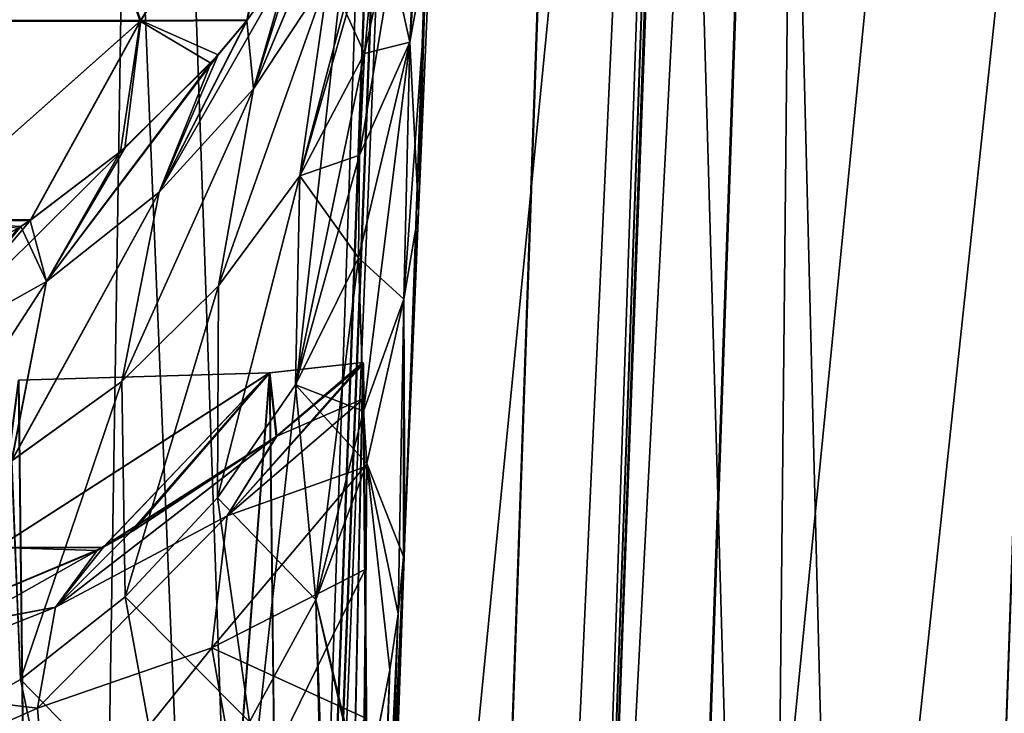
# Model space of a CAD drawing. Header units: millimetres. Extents: x -294 to 294, y -16 to 444.
# Tile 91 of 256: x 51.15 to 57.46, y 30.94 to 35.38. Entities that reach past the tile are written whole.
import ezdxf

# ---------------------------------------------------------------- set-up
doc = ezdxf.new("R2010")
doc.units = ezdxf.units.MM
doc.header["$LTSCALE"] = 65.185185
for name, color, linetype in [('1013', 7, 'CONTINUOUS'), ('1026', 7, 'CONTINUOUS'), ('1719', 7, 'CONTINUOUS'), ('1726', 7, 'CONTINUOUS'), ('1727', 7, 'CONTINUOUS'), ('559', 7, 'CONTINUOUS'), ('563', 7, 'CONTINUOUS'), ('648', 7, 'CONTINUOUS'), ('668', 7, 'CONTINUOUS'), ('676', 7, 'CONTINUOUS'), ('677', 7, 'CONTINUOUS'), ('679', 7, 'CONTINUOUS'), ('680', 7, 'CONTINUOUS'), ('681', 7, 'CONTINUOUS'), ('689', 7, 'CONTINUOUS'), ('690', 7, 'CONTINUOUS'), ('691', 7, 'CONTINUOUS'), ('692', 7, 'CONTINUOUS'), ('713', 7, 'CONTINUOUS'), ('716', 7, 'CONTINUOUS'), ('785', 7, 'CONTINUOUS'), ('786', 7, 'CONTINUOUS'), ('788', 7, 'CONTINUOUS'), ('791', 7, 'CONTINUOUS'), ('792', 7, 'CONTINUOUS'), ('808', 7, 'CONTINUOUS'), ('809', 7, 'CONTINUOUS'), ('817', 7, 'CONTINUOUS'), ('818', 7, 'CONTINUOUS'), ('821', 7, 'CONTINUOUS'), ('919', 7, 'CONTINUOUS'), ('921', 7, 'CONTINUOUS'), ('954', 7, 'CONTINUOUS')]:
    doc.layers.add(name, color=color, linetype=linetype)

msp = doc.modelspace()

# ---------------------------------------------------------------- linework, layer by layer
at = {"layer": '1013', "linetype": 'Continuous'}
for points in [[(-7.8331, 62.1047, -362.1687), (-10.0018, 0, -360), (61.4529, 0, -360), (-7.8331, 62.1047, -362.1687)], [(63.149, 48.5698, -361.6961), (-7.8331, 62.1047, -362.1687), (61.4529, 0, -360), (63.149, 48.5698, -361.6961)]]:
    msp.add_3dface(points, dxfattribs=at)
at = {"layer": '1026', "linetype": 'Continuous'}
for points in [[(162.0958, 62.4678, -364.6829), (-10.4112, 2.5, -362.5888), (161.8331, 62.5366, -364.6853), (162.0958, 62.4678, -364.6829)], [(161.8331, 62.5366, -364.6853), (-10.4112, 2.5, -362.5888), (-7.8331, 62.5366, -364.6853), (161.8331, 62.5366, -364.6853)], [(162.2912, 62.279, -364.6764), (-10.4112, 2.5, -362.5888), (162.0958, 62.4678, -364.6829), (162.2912, 62.279, -364.6764)], [(162.369, 62.0187, -364.6673), (-10.4112, 2.5, -362.5888), (162.2912, 62.279, -364.6764), (162.369, 62.0187, -364.6673)], [(162.369, 62.0187, -364.6673), (164.4112, 2.5, -362.5888), (-10.4112, 2.5, -362.5888), (162.369, 62.0187, -364.6673)]]:
    msp.add_3dface(points, dxfattribs=at)
at = {"layer": '1719', "linetype": 'Continuous'}
for points in [[(-8.1823, 52.5), (162.1823, 52.5), (-10.4112, 2.5), (-8.1823, 52.5)], [(-10.4112, 2.5), (162.1823, 52.5), (162.4272, 52.4359), (-10.4112, 2.5)], [(162.6094, 52.2599), (-10.4112, 2.5), (162.4272, 52.4359), (162.6094, 52.2599)], [(162.682, 52.0174), (-10.4112, 2.5), (162.6094, 52.2599), (162.682, 52.0174)], [(164.4112, 2.5), (-10.4112, 2.5), (162.682, 52.0174), (164.4112, 2.5)]]:
    msp.add_3dface(points, dxfattribs=at)
at = {"layer": '1726', "linetype": 'Continuous'}
for points in [[(47.2426, 52.5, -15.6495), (49.519, 2.5, -18.6471), (51.6845, 52.5, -17.081), (47.2426, 52.5, -15.6495)], [(49.519, 2.5, -18.6471), (53.4281, 2.5, -20.754), (51.6845, 52.5, -17.081), (49.519, 2.5, -18.6471)], [(51.6845, 52.5, -17.081), (53.4281, 2.5, -20.754), (55.7338, 52.5, -19.3978), (51.6845, 52.5, -17.081)], [(53.4281, 2.5, -20.754), (56.4011, 26.0678, -21.577), (55.7338, 52.5, -19.3978), (53.4281, 2.5, -20.754)], [(56.4011, 26.0678, -21.577), (59.2171, 52.5, -22.5), (55.7338, 52.5, -19.3978), (56.4011, 26.0678, -21.577)]]:
    msp.add_3dface(points, dxfattribs=at)
at = {"layer": '1727', "linetype": 'Continuous'}
for points in [[(97.6001, 26.0591, -21.5767), (94.7829, 52.5, -22.5), (56.4011, 26.0678, -21.577), (97.6001, 26.0591, -21.5767)], [(56.4011, 26.0678, -21.577), (94.7829, 52.5, -22.5), (59.2171, 52.5, -22.5), (56.4011, 26.0678, -21.577)]]:
    msp.add_3dface(points, dxfattribs=at)
at = {"layer": '559', "linetype": 'Continuous'}
for points in [[(-238.5, 100, 19), (-238.5, -16, 19), (238.5, -16, 19), (-238.5, 100, 19)], [(-238.5, 100, 19), (238.5, -16, 19), (238.5, 100, 19), (-238.5, 100, 19)]]:
    msp.add_3dface(points, dxfattribs=at)
at = {"layer": '563', "linetype": 'Continuous'}
for points in [[(67.3841, 369, -319.7131), (67.3841, 369, -27.2869), (55.0222, 15, -50.4404), (67.3841, 369, -319.7131)], [(55.0222, 15, -296.5596), (67.3841, 369, -319.7131), (55.0222, 15, -286.5413), (55.0222, 15, -296.5596)], [(55.0222, 15, -286.5413), (67.3841, 369, -319.7131), (55.0222, 15, -60.4587), (55.0222, 15, -286.5413)], [(55.0222, 15, -60.4587), (67.3841, 369, -319.7131), (55.0222, 15, -50.4404), (55.0222, 15, -60.4587)]]:
    msp.add_3dface(points, dxfattribs=at)
at = {"layer": '648', "linetype": 'Continuous'}
for points in [[(48.8185, 36.9924, -35.5107), (51.3387, 36.9924, -39.4883), (50.3869, 35.3751, -39.5367), (48.8185, 36.9924, -35.5107)], [(50.3869, 35.3751, -39.5367), (51.3387, 36.9924, -39.4883), (51.9242, 35.3751, -43.5185), (50.3869, 35.3751, -39.5367)], [(51.3387, 36.9924, -39.4883), (52.9272, 36.9924, -43.9211), (51.9242, 35.3751, -43.5185), (51.3387, 36.9924, -39.4883)], [(51.9242, 35.3751, -43.5185), (52.9272, 36.9924, -43.9211), (52.6085, 35.3807, -47.7359), (51.9242, 35.3751, -43.5185)], [(51.9242, 35.3751, -43.5185), (52.6085, 35.3807, -47.7359), (52.4212, 35.1553, -47.6036), (51.9242, 35.3751, -43.5185)], [(50.3869, 35.3751, -39.5367), (51.9242, 35.3751, -43.5185), (50.487, 34.0979, -43.3009), (50.3869, 35.3751, -39.5367)], [(50.487, 34.0979, -43.3009), (51.9242, 35.3751, -43.5185), (51.2203, 34.0973, -46.9863), (50.487, 34.0979, -43.3009)], [(51.2203, 34.0973, -46.9863), (51.9242, 35.3751, -43.5185), (51.8218, 34.5584, -47.2523), (51.2203, 34.0973, -46.9863)], [(51.8218, 34.5584, -47.2523), (51.9242, 35.3751, -43.5185), (52.4212, 35.1553, -47.6036), (51.8218, 34.5584, -47.2523)], [(50.487, 34.0979, -43.3009), (51.2203, 34.0973, -46.9863), (51.1403, 34.0441, -46.9566), (50.487, 34.0979, -43.3009)]]:
    msp.add_3dface(points, dxfattribs=at)
at = {"layer": '668', "linetype": 'Continuous'}
for points in [[(48.8171, 36.9871, -311.488), (50.3835, 35.3707, -307.4627), (51.3367, 36.9871, -307.5114), (48.8171, 36.9871, -311.488)], [(50.3835, 35.3707, -307.4627), (51.9205, 35.3707, -303.4823), (51.3367, 36.9871, -307.5114), (50.3835, 35.3707, -307.4627)], [(51.3367, 36.9871, -307.5114), (51.9205, 35.3707, -303.4823), (52.925, 36.9872, -303.0798), (51.3367, 36.9871, -307.5114)], [(51.9205, 35.3707, -303.4823), (52.6049, 35.3762, -299.2667), (52.925, 36.9872, -303.0798), (51.9205, 35.3707, -303.4823)], [(52.925, 36.9872, -303.0798), (52.6049, 35.3762, -299.2667), (52.8837, 35.7592, -299.0462), (52.925, 36.9872, -303.0798)], [(50.3835, 35.3707, -307.4627), (50.4821, 34.0947, -303.6999), (51.9205, 35.3707, -303.4823), (50.3835, 35.3707, -307.4627)], [(50.4821, 34.0947, -303.6999), (51.2161, 34.0944, -300.0153), (51.9205, 35.3707, -303.4823), (50.4821, 34.0947, -303.6999)], [(51.9205, 35.3707, -303.4823), (51.2161, 34.0944, -300.0153), (51.7955, 34.5357, -299.7609), (51.9205, 35.3707, -303.4823)], [(52.3736, 35.1014, -299.428), (51.9205, 35.3707, -303.4823), (51.7955, 34.5357, -299.7609), (52.3736, 35.1014, -299.428)], [(52.6049, 35.3762, -299.2667), (51.9205, 35.3707, -303.4823), (52.3736, 35.1014, -299.428), (52.6049, 35.3762, -299.2667)], [(51.2161, 34.0944, -300.0153), (50.4821, 34.0947, -303.6999), (51.1564, 34.0547, -300.0375), (51.2161, 34.0944, -300.0153)], [(51.1564, 34.0547, -300.0375), (50.4821, 34.0947, -303.6999), (50.4836, 33.6678, -300.245), (51.1564, 34.0547, -300.0375)]]:
    msp.add_3dface(points, dxfattribs=at)
at = {"layer": '676', "linetype": 'Continuous'}
for points in [[(53.2853, 36.4635, -298.6611), (52.8837, 35.7592, -299.0462), (52.646, 34.9369, -297.2003), (53.2853, 36.4635, -298.6611)], [(53.2853, 36.4635, -298.6611), (52.646, 34.9369, -297.2003), (53.1291, 35.6695, -296.8257), (53.2853, 36.4635, -298.6611)], [(53.3581, 35.1636, -294.9037), (53.4497, 36.1342, -296.1054), (53.1291, 35.6695, -296.8257), (53.3581, 35.1636, -294.9037)], [(52.8837, 35.7592, -299.0462), (52.6049, 35.3762, -299.2667), (52.646, 34.9369, -297.2003), (52.8837, 35.7592, -299.0462)], [(52.4234, 33.6756, -295.5476), (52.9433, 34.3794, -295.2126), (53.1291, 35.6695, -296.8257), (52.4234, 33.6756, -295.5476)], [(52.646, 34.9369, -297.2003), (52.4234, 33.6756, -295.5476), (53.1291, 35.6695, -296.8257), (52.646, 34.9369, -297.2003)], [(52.9433, 34.3794, -295.2126), (53.3581, 35.1636, -294.9037), (53.1291, 35.6695, -296.8257), (52.9433, 34.3794, -295.2126)], [(52.6049, 35.3762, -299.2667), (52.3736, 35.1014, -299.428), (52.0426, 34.2754, -297.5737), (52.6049, 35.3762, -299.2667)], [(52.6049, 35.3762, -299.2667), (52.0426, 34.2754, -297.5737), (52.646, 34.9369, -297.2003), (52.6049, 35.3762, -299.2667)], [(52.9433, 34.3794, -295.2126), (53.3266, 34.5133, -294.1063), (53.3581, 35.1636, -294.9037), (52.9433, 34.3794, -295.2126)], [(52.3736, 35.1014, -299.428), (51.7955, 34.5357, -299.7609), (51.3218, 33.7026, -297.9079), (52.3736, 35.1014, -299.428)], [(52.3736, 35.1014, -299.428), (51.3218, 33.7026, -297.9079), (52.0426, 34.2754, -297.5737), (52.3736, 35.1014, -299.428)], [(51.8041, 33.0619, -295.8579), (52.4234, 33.6756, -295.5476), (52.646, 34.9369, -297.2003), (51.8041, 33.0619, -295.8579)], [(52.0426, 34.2754, -297.5737), (51.8041, 33.0619, -295.8579), (52.646, 34.9369, -297.2003), (52.0426, 34.2754, -297.5737)], [(51.7955, 34.5357, -299.7609), (51.2161, 34.0944, -300.0153), (51.3218, 33.7026, -297.9079), (51.7955, 34.5357, -299.7609)], [(53.3185, 33.8555, -293.306), (53.3266, 34.5133, -294.1063), (52.9433, 34.3794, -295.2126), (53.3185, 33.8555, -293.306)], [(52.4156, 32.3157, -293.9471), (52.9155, 33.0401, -293.6228), (52.9433, 34.3794, -295.2126), (52.4156, 32.3157, -293.9471)], [(52.4234, 33.6756, -295.5476), (52.4156, 32.3157, -293.9471), (52.9433, 34.3794, -295.2126), (52.4234, 33.6756, -295.5476)], [(52.9155, 33.0401, -293.6228), (53.3185, 33.8555, -293.306), (52.9433, 34.3794, -295.2126), (52.9155, 33.0401, -293.6228)], [(51.0978, 32.5535, -296.1086), (51.8041, 33.0619, -295.8579), (52.0426, 34.2754, -297.5737), (51.0978, 32.5535, -296.1086)], [(51.3218, 33.7026, -297.9079), (51.0978, 32.5535, -296.1086), (52.0426, 34.2754, -297.5737), (51.3218, 33.7026, -297.9079)], [(51.2161, 34.0944, -300.0153), (51.1564, 34.0547, -300.0375), (51.3218, 33.7026, -297.9079), (51.2161, 34.0944, -300.0153)], [(51.1564, 34.0547, -300.0375), (50.4836, 33.6678, -300.245), (50.4923, 33.2404, -298.169), (51.1564, 34.0547, -300.0375)], [(51.1564, 34.0547, -300.0375), (50.4923, 33.2404, -298.169), (51.3218, 33.7026, -297.9079), (51.1564, 34.0547, -300.0375)], [(52.9155, 33.0401, -293.6228), (53.3504, 32.8717, -292.1204), (53.3185, 33.8555, -293.306), (52.9155, 33.0401, -293.6228)], [(50.3282, 32.1699, -296.2714), (51.0978, 32.5535, -296.1086), (51.3218, 33.7026, -297.9079), (50.3282, 32.1699, -296.2714)], [(50.4923, 33.2404, -298.169), (50.3282, 32.1699, -296.2714), (51.3218, 33.7026, -297.9079), (50.4923, 33.2404, -298.169)], [(51.8041, 33.0619, -295.8579), (51.8244, 31.6828, -294.2345), (52.4234, 33.6756, -295.5476), (51.8041, 33.0619, -295.8579)], [(51.8244, 31.6828, -294.2345), (52.4156, 32.3157, -293.9471), (52.4234, 33.6756, -295.5476), (51.8244, 31.6828, -294.2345)], [(51.0978, 32.5535, -296.1086), (51.1545, 31.1529, -294.4538), (51.8041, 33.0619, -295.8579), (51.0978, 32.5535, -296.1086)], [(51.1545, 31.1529, -294.4538), (51.8244, 31.6828, -294.2345), (51.8041, 33.0619, -295.8579), (51.1545, 31.1529, -294.4538)], [(52.4156, 32.3157, -293.9471), (53.0451, 31.6624, -292.0728), (52.9155, 33.0401, -293.6228), (52.4156, 32.3157, -293.9471)], [(53.0451, 31.6624, -292.0728), (53.3732, 32.5361, -291.7191), (52.9155, 33.0401, -293.6228), (53.0451, 31.6624, -292.0728)], [(53.3732, 32.5361, -291.7191), (53.3504, 32.8717, -292.1204), (52.9155, 33.0401, -293.6228), (53.3732, 32.5361, -291.7191)], [(50.4305, 30.7439, -294.5795), (51.1545, 31.1529, -294.4538), (51.0978, 32.5535, -296.1086), (50.4305, 30.7439, -294.5795)], [(53.0451, 31.6624, -292.0728), (53.3553, 30.3548, -290.5397), (53.3732, 32.5361, -291.7191), (53.0451, 31.6624, -292.0728)], [(53.3553, 30.3548, -290.5397), (53.521, 31.2149, -290.1544), (53.3732, 32.5361, -291.7191), (53.3553, 30.3548, -290.5397)], [(51.8244, 31.6828, -294.2345), (52.6208, 30.8805, -292.432), (52.4156, 32.3157, -293.9471), (51.8244, 31.6828, -294.2345)], [(52.6208, 30.8805, -292.432), (53.0451, 31.6624, -292.0728), (52.4156, 32.3157, -293.9471), (52.6208, 30.8805, -292.432)], [(51.1545, 31.1529, -294.4538), (52.0996, 30.1806, -292.7602), (51.8244, 31.6828, -294.2345), (51.1545, 31.1529, -294.4538)], [(52.0996, 30.1806, -292.7602), (52.6208, 30.8805, -292.432), (51.8244, 31.6828, -294.2345), (52.0996, 30.1806, -292.7602)], [(52.6208, 30.8805, -292.432), (53.1159, 29.5999, -290.9323), (53.0451, 31.6624, -292.0728), (52.6208, 30.8805, -292.432)], [(53.1159, 29.5999, -290.9323), (53.3553, 30.3548, -290.5397), (53.0451, 31.6624, -292.0728), (53.1159, 29.5999, -290.9323)], [(50.4305, 30.7439, -294.5795), (51.4852, 29.5693, -293.0301), (51.1545, 31.1529, -294.4538), (50.4305, 30.7439, -294.5795)], [(51.4852, 29.5693, -293.0301), (52.0996, 30.1806, -292.7602), (51.1545, 31.1529, -294.4538), (51.4852, 29.5693, -293.0301)]]:
    msp.add_3dface(points, dxfattribs=at)
at = {"layer": '677', "linetype": 'Continuous'}
for points in [[(53.3581, 35.1636, -294.9037), (53.3266, 34.5133, -294.1063), (53.724, 36.8812, -295.6532), (53.3581, 35.1636, -294.9037)], [(53.724, 36.8812, -295.6532), (53.3266, 34.5133, -294.1063), (53.6486, 35.2367, -293.6777), (53.724, 36.8812, -295.6532)], [(53.4497, 36.1342, -296.1054), (53.3581, 35.1636, -294.9037), (53.724, 36.8812, -295.6532), (53.4497, 36.1342, -296.1054)], [(53.3185, 33.8555, -293.306), (53.3504, 32.8717, -292.1204), (53.6486, 35.2367, -293.6777), (53.3185, 33.8555, -293.306)], [(53.3266, 34.5133, -294.1063), (53.3185, 33.8555, -293.306), (53.6486, 35.2367, -293.6777), (53.3266, 34.5133, -294.1063)], [(53.6486, 35.2367, -293.6777), (53.3504, 32.8717, -292.1204), (53.6101, 33.5898, -291.7029), (53.6486, 35.2367, -293.6777)], [(53.3504, 32.8717, -292.1204), (53.3732, 32.5361, -291.7191), (53.6101, 33.5898, -291.7029), (53.3504, 32.8717, -292.1204)], [(53.6101, 33.5898, -291.7029), (53.3732, 32.5361, -291.7191), (53.5738, 31.5736, -289.9434), (53.6101, 33.5898, -291.7029)], [(53.6085, 31.9411, -289.7293), (53.6101, 33.5898, -291.7029), (53.5738, 31.5736, -289.9434), (53.6085, 31.9411, -289.7293)], [(53.3732, 32.5361, -291.7191), (53.521, 31.2149, -290.1544), (53.5738, 31.5736, -289.9434), (53.3732, 32.5361, -291.7191)]]:
    msp.add_3dface(points, dxfattribs=at)
at = {"layer": '679', "linetype": 'Continuous'}
for points in [[(53.7272, 35.2255, -55.9989), (53.7806, 36.7522, -54.5336), (53.7272, 35.2255, -291.001), (53.7272, 35.2255, -55.9989)], [(53.7272, 35.2255, -291.001), (53.7806, 36.7522, -54.5336), (53.7806, 36.7522, -292.4663), (53.7272, 35.2255, -291.001)], [(53.6718, 33.6369, -56.9552), (53.7272, 35.2255, -55.9989), (53.6718, 33.6369, -290.0448), (53.6718, 33.6369, -56.9552)], [(53.6718, 33.6369, -290.0448), (53.7272, 35.2255, -55.9989), (53.7272, 35.2255, -291.001), (53.6718, 33.6369, -290.0448)], [(53.621, 32.1832, -57.4103), (53.6718, 33.6369, -56.9552), (53.621, 32.1832, -289.5897), (53.621, 32.1832, -57.4103)], [(53.621, 32.1832, -289.5897), (53.6718, 33.6369, -56.9552), (53.6718, 33.6369, -290.0448), (53.621, 32.1832, -289.5897)], [(53.0051, 14.5463, -286.4798), (53.0051, 14.5463, -60.5202), (53.621, 32.1832, -57.4103), (53.0051, 14.5463, -286.4798)], [(53.0051, 14.5463, -286.4798), (53.621, 32.1832, -57.4103), (53.621, 32.1832, -289.5897), (53.0051, 14.5463, -286.4798)]]:
    msp.add_3dface(points, dxfattribs=at)
at = {"layer": '680', "linetype": 'Continuous'}
for points in [[(53.0051, 14.5463, -286.4798), (53.621, 32.1832, -289.5897), (53.6158, 32.062, -289.6594), (53.0051, 14.5463, -286.4798)], [(53.6085, 31.9411, -289.7293), (53.0051, 14.5463, -286.4798), (53.6158, 32.062, -289.6594), (53.6085, 31.9411, -289.7293)], [(53.0051, 14.5463, -286.4798), (53.6085, 31.9411, -289.7293), (53.5738, 31.5736, -289.9434), (53.0051, 14.5463, -286.4798)], [(53.0051, 14.5463, -286.4798), (53.5738, 31.5736, -289.9434), (52.9502, 14.4375, -287.1075), (53.0051, 14.5463, -286.4798)], [(53.5738, 31.5736, -289.9434), (53.521, 31.2149, -290.1544), (52.9502, 14.4375, -287.1075), (53.5738, 31.5736, -289.9434)], [(53.521, 31.2149, -290.1544), (53.3553, 30.3548, -290.5397), (52.9502, 14.4375, -287.1075), (53.521, 31.2149, -290.1544)]]:
    msp.add_3dface(points, dxfattribs=at)
at = {"layer": '681', "linetype": 'Continuous'}
for points in [[(53.724, 36.8812, -295.6532), (53.6486, 35.2367, -293.6777), (53.8201, 37.535, -295.2276), (53.724, 36.8812, -295.6532)], [(53.8201, 37.535, -295.2276), (53.6486, 35.2367, -293.6777), (53.7825, 35.9845, -293.0781), (53.8201, 37.535, -295.2276)], [(53.7272, 35.2255, -291.001), (53.7806, 36.7522, -292.4663), (53.7035, 34.1446, -291.1726), (53.7272, 35.2255, -291.001)], [(53.7806, 36.7522, -292.4663), (53.7825, 35.9845, -293.0781), (53.7035, 34.1446, -291.1726), (53.7806, 36.7522, -292.4663)], [(53.6486, 35.2367, -293.6777), (53.6101, 33.5898, -291.7029), (53.7825, 35.9845, -293.0781), (53.6486, 35.2367, -293.6777)], [(53.7825, 35.9845, -293.0781), (53.6101, 33.5898, -291.7029), (53.7035, 34.1446, -291.1726), (53.7825, 35.9845, -293.0781)], [(53.6718, 33.6369, -290.0448), (53.7272, 35.2255, -291.001), (53.7035, 34.1446, -291.1726), (53.6718, 33.6369, -290.0448)], [(53.6101, 33.5898, -291.7029), (53.6085, 31.9411, -289.7293), (53.7035, 34.1446, -291.1726), (53.6101, 33.5898, -291.7029)], [(53.6085, 31.9411, -289.7293), (53.6158, 32.062, -289.6594), (53.7035, 34.1446, -291.1726), (53.6085, 31.9411, -289.7293)], [(53.6158, 32.062, -289.6594), (53.6718, 33.6369, -290.0448), (53.7035, 34.1446, -291.1726), (53.6158, 32.062, -289.6594)], [(53.621, 32.1832, -289.5897), (53.6718, 33.6369, -290.0448), (53.6158, 32.062, -289.6594), (53.621, 32.1832, -289.5897)]]:
    msp.add_3dface(points, dxfattribs=at)
at = {"layer": '689', "linetype": 'Continuous'}
for points in [[(53.6486, 35.2364, -53.3226), (53.4497, 36.1342, -50.8946), (53.724, 36.8807, -51.3474), (53.6486, 35.2364, -53.3226)], [(53.3581, 35.1636, -52.0964), (53.4497, 36.1342, -50.8946), (53.6486, 35.2364, -53.3226), (53.3581, 35.1636, -52.0964)], [(53.3185, 33.8555, -53.6941), (53.3266, 34.5133, -52.8937), (53.6486, 35.2364, -53.3226), (53.3185, 33.8555, -53.6941)], [(53.6101, 33.59, -55.2969), (53.3185, 33.8555, -53.6941), (53.6486, 35.2364, -53.3226), (53.6101, 33.59, -55.2969)], [(53.3266, 34.5133, -52.8937), (53.3581, 35.1636, -52.0964), (53.6486, 35.2364, -53.3226), (53.3266, 34.5133, -52.8937)], [(53.3504, 32.8717, -54.8796), (53.3185, 33.8555, -53.6941), (53.6101, 33.59, -55.2969), (53.3504, 32.8717, -54.8796)], [(53.3732, 32.5362, -55.2808), (53.3504, 32.8717, -54.8796), (53.6101, 33.59, -55.2969), (53.3732, 32.5362, -55.2808)], [(53.6085, 31.9411, -57.2707), (53.3732, 32.5362, -55.2808), (53.6101, 33.59, -55.2969), (53.6085, 31.9411, -57.2707)], [(53.521, 31.2149, -56.8456), (53.3732, 32.5362, -55.2808), (53.5738, 31.5736, -57.0566), (53.521, 31.2149, -56.8456)], [(53.5738, 31.5736, -57.0566), (53.3732, 32.5362, -55.2808), (53.6085, 31.9411, -57.2707), (53.5738, 31.5736, -57.0566)]]:
    msp.add_3dface(points, dxfattribs=at)
at = {"layer": '690', "linetype": 'Continuous'}
for points in [[(52.9256, 35.8229, -47.9899), (53.3117, 36.5193, -48.3678), (52.646, 34.9369, -49.7998), (52.9256, 35.8229, -47.9899)], [(53.3117, 36.5193, -48.3678), (53.1291, 35.6695, -50.1743), (52.646, 34.9369, -49.7998), (53.3117, 36.5193, -48.3678)], [(53.492, 36.4565, -50.4925), (53.4497, 36.1342, -50.8946), (52.9434, 34.3795, -51.7875), (53.492, 36.4565, -50.4925)], [(53.492, 36.4565, -50.4925), (52.9434, 34.3795, -51.7875), (53.1291, 35.6695, -50.1743), (53.492, 36.4565, -50.4925)], [(53.4497, 36.1342, -50.8946), (53.3581, 35.1636, -52.0964), (52.9434, 34.3795, -51.7875), (53.4497, 36.1342, -50.8946)], [(52.6085, 35.3807, -47.7359), (52.9256, 35.8229, -47.9899), (52.0426, 34.2754, -49.4263), (52.6085, 35.3807, -47.7359)], [(52.9256, 35.8229, -47.9899), (52.646, 34.9369, -49.7998), (52.0426, 34.2754, -49.4263), (52.9256, 35.8229, -47.9899)], [(52.9434, 34.3795, -51.7875), (52.4236, 33.6759, -51.4525), (53.1291, 35.6695, -50.1743), (52.9434, 34.3795, -51.7875)], [(53.1291, 35.6695, -50.1743), (52.4236, 33.6759, -51.4525), (52.646, 34.9369, -49.7998), (53.1291, 35.6695, -50.1743)], [(52.4212, 35.1553, -47.6036), (52.6085, 35.3807, -47.7359), (52.0426, 34.2754, -49.4263), (52.4212, 35.1553, -47.6036)], [(51.8218, 34.5584, -47.2523), (52.4212, 35.1553, -47.6036), (51.3219, 33.7027, -49.0921), (51.8218, 34.5584, -47.2523)], [(52.4212, 35.1553, -47.6036), (52.0426, 34.2754, -49.4263), (51.3219, 33.7027, -49.0921), (52.4212, 35.1553, -47.6036)], [(53.3581, 35.1636, -52.0964), (53.3266, 34.5133, -52.8937), (52.9156, 33.0403, -53.3773), (53.3581, 35.1636, -52.0964)], [(53.3581, 35.1636, -52.0964), (52.9156, 33.0403, -53.3773), (52.9434, 34.3795, -51.7875), (53.3581, 35.1636, -52.0964)], [(52.4236, 33.6759, -51.4525), (51.8045, 33.0622, -51.1423), (52.646, 34.9369, -49.7998), (52.4236, 33.6759, -51.4525)], [(52.646, 34.9369, -49.7998), (51.8045, 33.0622, -51.1423), (52.0426, 34.2754, -49.4263), (52.646, 34.9369, -49.7998)], [(51.2203, 34.0973, -46.9863), (51.8218, 34.5584, -47.2523), (50.4924, 33.2405, -48.831), (51.2203, 34.0973, -46.9863)], [(51.8218, 34.5584, -47.2523), (51.3219, 33.7027, -49.0921), (50.4924, 33.2405, -48.831), (51.8218, 34.5584, -47.2523)], [(53.3266, 34.5133, -52.8937), (53.3185, 33.8555, -53.6941), (52.9156, 33.0403, -53.3773), (53.3266, 34.5133, -52.8937)], [(52.9156, 33.0403, -53.3773), (52.4159, 32.3161, -53.053), (52.9434, 34.3795, -51.7875), (52.9156, 33.0403, -53.3773)], [(52.9434, 34.3795, -51.7875), (52.4159, 32.3161, -53.053), (52.4236, 33.6759, -51.4525), (52.9434, 34.3795, -51.7875)], [(51.8045, 33.0622, -51.1423), (51.0984, 32.5538, -50.8916), (52.0426, 34.2754, -49.4263), (51.8045, 33.0622, -51.1423)], [(52.0426, 34.2754, -49.4263), (51.0984, 32.5538, -50.8916), (51.3219, 33.7027, -49.0921), (52.0426, 34.2754, -49.4263)], [(51.1403, 34.0441, -46.9566), (51.2203, 34.0973, -46.9863), (50.4924, 33.2405, -48.831), (51.1403, 34.0441, -46.9566)], [(53.3185, 33.8555, -53.6941), (53.0452, 31.6625, -54.9273), (52.9156, 33.0403, -53.3773), (53.3185, 33.8555, -53.6941)], [(53.3185, 33.8555, -53.6941), (53.3504, 32.8717, -54.8796), (53.0452, 31.6625, -54.9273), (53.3185, 33.8555, -53.6941)], [(51.0984, 32.5538, -50.8916), (50.329, 32.1703, -50.7287), (51.3219, 33.7027, -49.0921), (51.0984, 32.5538, -50.8916)], [(51.3219, 33.7027, -49.0921), (50.329, 32.1703, -50.7287), (50.4924, 33.2405, -48.831), (51.3219, 33.7027, -49.0921)], [(52.4236, 33.6759, -51.4525), (51.8249, 31.6833, -52.7657), (51.8045, 33.0622, -51.1423), (52.4236, 33.6759, -51.4525)], [(52.4159, 32.3161, -53.053), (51.8249, 31.6833, -52.7657), (52.4236, 33.6759, -51.4525), (52.4159, 32.3161, -53.053)], [(51.8045, 33.0622, -51.1423), (51.1552, 31.1534, -52.5464), (51.0984, 32.5538, -50.8916), (51.8045, 33.0622, -51.1423)], [(51.8249, 31.6833, -52.7657), (51.1552, 31.1534, -52.5464), (51.8045, 33.0622, -51.1423), (51.8249, 31.6833, -52.7657)], [(52.9156, 33.0403, -53.3773), (53.0452, 31.6625, -54.9273), (52.4159, 32.3161, -53.053), (52.9156, 33.0403, -53.3773)], [(53.3504, 32.8717, -54.8796), (53.3732, 32.5362, -55.2808), (53.0452, 31.6625, -54.9273), (53.3504, 32.8717, -54.8796)], [(51.1552, 31.1534, -52.5464), (50.4315, 30.7444, -52.4206), (51.0984, 32.5538, -50.8916), (51.1552, 31.1534, -52.5464)], [(53.0452, 31.6625, -54.9273), (53.3732, 32.5362, -55.2808), (53.3497, 30.333, -56.4496), (53.0452, 31.6625, -54.9273)], [(53.3732, 32.5362, -55.2808), (53.521, 31.2149, -56.8456), (53.3497, 30.333, -56.4496), (53.3732, 32.5362, -55.2808)], [(52.4159, 32.3161, -53.053), (52.6208, 30.8806, -54.568), (51.8249, 31.6833, -52.7657), (52.4159, 32.3161, -53.053)], [(53.0452, 31.6625, -54.9273), (52.6208, 30.8806, -54.568), (52.4159, 32.3161, -53.053), (53.0452, 31.6625, -54.9273)], [(51.8249, 31.6833, -52.7657), (52.0996, 30.1807, -54.2398), (51.1552, 31.1534, -52.5464), (51.8249, 31.6833, -52.7657)], [(52.6208, 30.8806, -54.568), (52.0996, 30.1807, -54.2398), (51.8249, 31.6833, -52.7657), (52.6208, 30.8806, -54.568)], [(52.6208, 30.8806, -54.568), (53.0452, 31.6625, -54.9273), (53.1003, 29.5598, -56.0458), (52.6208, 30.8806, -54.568)], [(53.1003, 29.5598, -56.0458), (53.0452, 31.6625, -54.9273), (53.3497, 30.333, -56.4496), (53.1003, 29.5598, -56.0458)], [(51.1552, 31.1534, -52.5464), (51.4853, 29.5694, -53.97), (50.4315, 30.7444, -52.4206), (51.1552, 31.1534, -52.5464)], [(52.0996, 30.1807, -54.2398), (51.4853, 29.5694, -53.97), (51.1552, 31.1534, -52.5464), (52.0996, 30.1807, -54.2398)]]:
    msp.add_3dface(points, dxfattribs=at)
at = {"layer": '691', "linetype": 'Continuous'}
for points in [[(53.0051, 14.5463, -60.5202), (52.806, 14.3407, -59.3149), (53.621, 32.1832, -57.4103), (53.0051, 14.5463, -60.5202)], [(53.621, 32.1832, -57.4103), (52.806, 14.3407, -59.3149), (53.6158, 32.062, -57.3406), (53.621, 32.1832, -57.4103)], [(52.806, 14.3407, -59.3149), (53.6085, 31.9411, -57.2707), (53.6158, 32.062, -57.3406), (52.806, 14.3407, -59.3149)], [(52.806, 14.3407, -59.3149), (53.5738, 31.5736, -57.0566), (53.6085, 31.9411, -57.2707), (52.806, 14.3407, -59.3149)], [(52.806, 14.3407, -59.3149), (53.521, 31.2149, -56.8456), (53.5738, 31.5736, -57.0566), (52.806, 14.3407, -59.3149)], [(53.521, 31.2149, -56.8456), (52.806, 14.3407, -59.3149), (53.3497, 30.333, -56.4496), (53.521, 31.2149, -56.8456)]]:
    msp.add_3dface(points, dxfattribs=at)
at = {"layer": '692', "linetype": 'Continuous'}
for points in [[(53.6486, 35.2364, -53.3226), (53.724, 36.8807, -51.3474), (53.7825, 35.9845, -53.9219), (53.6486, 35.2364, -53.3226)], [(53.7806, 36.7522, -54.5336), (53.7272, 35.2255, -55.9989), (53.7825, 35.9845, -53.9219), (53.7806, 36.7522, -54.5336)], [(53.6486, 35.2364, -53.3226), (53.7825, 35.9845, -53.9219), (53.7035, 34.1446, -55.8274), (53.6486, 35.2364, -53.3226)], [(53.7825, 35.9845, -53.9219), (53.7272, 35.2255, -55.9989), (53.7035, 34.1446, -55.8274), (53.7825, 35.9845, -53.9219)], [(53.6101, 33.59, -55.2969), (53.6486, 35.2364, -53.3226), (53.7035, 34.1446, -55.8274), (53.6101, 33.59, -55.2969)], [(53.7272, 35.2255, -55.9989), (53.6718, 33.6369, -56.9552), (53.7035, 34.1446, -55.8274), (53.7272, 35.2255, -55.9989)], [(53.6158, 32.062, -57.3406), (53.6101, 33.59, -55.2969), (53.7035, 34.1446, -55.8274), (53.6158, 32.062, -57.3406)], [(53.621, 32.1832, -57.4103), (53.6158, 32.062, -57.3406), (53.7035, 34.1446, -55.8274), (53.621, 32.1832, -57.4103)], [(53.6718, 33.6369, -56.9552), (53.621, 32.1832, -57.4103), (53.7035, 34.1446, -55.8274), (53.6718, 33.6369, -56.9552)], [(53.6085, 31.9411, -57.2707), (53.6101, 33.59, -55.2969), (53.6158, 32.062, -57.3406), (53.6085, 31.9411, -57.2707)]]:
    msp.add_3dface(points, dxfattribs=at)
at = {"layer": '713', "linetype": 'Continuous'}
for points in [[(53.7131, 369, -13.6161), (8.25, 286, -16.5143), (20.5413, 15, -25.9778), (53.7131, 369, -13.6161)], [(30.5596, 15, -25.9778), (53.7131, 369, -13.6161), (20.5413, 15, -25.9778), (30.5596, 15, -25.9778)]]:
    msp.add_3dface(points, dxfattribs=at)
at = {"layer": '716', "linetype": 'Continuous'}
msp.add_3dface([(8.25, 369, -333.3841), (53.7131, 369, -333.3839), (30.5596, 15, -321.0222), (8.25, 369, -333.3841)], dxfattribs=at)
at = {"layer": '785', "linetype": 'Continuous'}
for points in [[(53.3491, 33.1828, -297.9202), (52.7955, 32.7129, -298.6241), (53.3468, 33.1831, -298.1082), (53.3491, 33.1828, -297.9202)], [(53.3509, 33.1753, -297.7323), (52.7955, 32.7129, -298.6241), (53.3491, 33.1828, -297.9202), (53.3509, 33.1753, -297.7323)], [(53.3528, 32.9533, -296.5032), (52.7955, 32.7129, -298.6241), (53.3509, 33.1753, -297.7323), (53.3528, 32.9533, -296.5032)], [(52.479, 32.2009, -297.2573), (52.7955, 32.7129, -298.6241), (53.3528, 32.9533, -296.5032), (52.479, 32.2009, -297.2573)], [(53.3567, 32.513, -295.5794), (52.479, 32.2009, -297.2573), (53.3528, 32.9533, -296.5032), (53.3567, 32.513, -295.5794)], [(51.3776, 31.6163, -298.1823), (51.645, 31.979, -299.4434), (52.7955, 32.7129, -298.6241), (51.3776, 31.6163, -298.1823)], [(52.479, 32.2009, -297.2573), (51.3776, 31.6163, -298.1823), (52.7955, 32.7129, -298.6241), (52.479, 32.2009, -297.2573)], [(52.7955, 32.7129, -298.6241), (51.645, 31.979, -299.4434), (51.6825, 31.9987, -299.4213), (52.7955, 32.7129, -298.6241)], [(51.8754, 32.1044, -299.3031), (52.7955, 32.7129, -298.6241), (51.6825, 31.9987, -299.4213), (51.8754, 32.1044, -299.3031)], [(52.3802, 31.3551, -295.9378), (52.479, 32.2009, -297.2573), (53.3567, 32.513, -295.5794), (52.3802, 31.3551, -295.9378)], [(53.3624, 31.8567, -294.8368), (52.3802, 31.3551, -295.9378), (53.3567, 32.513, -295.5794), (53.3624, 31.8567, -294.8368)], [(51.2638, 30.9684, -296.9314), (51.3776, 31.6163, -298.1823), (52.479, 32.2009, -297.2573), (51.2638, 30.9684, -296.9314)], [(52.3802, 31.3551, -295.9378), (51.2638, 30.9684, -296.9314), (52.479, 32.2009, -297.2573), (52.3802, 31.3551, -295.9378)], [(51.645, 31.979, -299.4434), (51.3776, 31.6163, -298.1823), (50.2906, 31.4135, -300.0607), (51.645, 31.979, -299.4434)], [(53.3708, 30.902, -294.2193), (52.3802, 31.3551, -295.9378), (53.3624, 31.8567, -294.8368), (53.3708, 30.902, -294.2193)], [(50.0984, 31.1077, -298.6303), (50.2449, 31.399, -300.0758), (51.3776, 31.6163, -298.1823), (50.0984, 31.1077, -298.6303)], [(51.2638, 30.9684, -296.9314), (50.0984, 31.1077, -298.6303), (51.3776, 31.6163, -298.1823), (51.2638, 30.9684, -296.9314)], [(51.3776, 31.6163, -298.1823), (50.2449, 31.399, -300.0758), (50.2906, 31.4135, -300.0607), (51.3776, 31.6163, -298.1823)], [(51.335, 30.0567, -295.8027), (51.2638, 30.9684, -296.9314), (52.3802, 31.3551, -295.9378), (51.335, 30.0567, -295.8027)], [(52.576, 30.2543, -294.782), (51.335, 30.0567, -295.8027), (52.3802, 31.3551, -295.9378), (52.576, 30.2543, -294.782)], [(52.576, 30.2543, -294.782), (52.3802, 31.3551, -295.9378), (53.3708, 30.902, -294.2193), (52.576, 30.2543, -294.782)], [(50.0709, 30.4387, -297.2128), (50.0984, 31.1077, -298.6303), (51.2638, 30.9684, -296.9314), (50.0709, 30.4387, -297.2128)], [(51.335, 30.0567, -295.8027), (50.0709, 30.4387, -297.2128), (51.2638, 30.9684, -296.9314), (51.335, 30.0567, -295.8027)]]:
    msp.add_3dface(points, dxfattribs=at)
at = {"layer": '786', "linetype": 'Continuous'}
for points in [[(53.3528, 32.9533, -296.5032), (53.3509, 33.1753, -297.7323), (53.5095, 15, -297.7323), (53.3528, 32.9533, -296.5032)], [(53.3567, 32.513, -295.5794), (53.3528, 32.9533, -296.5032), (53.5095, 15, -297.7323), (53.3567, 32.513, -295.5794)], [(53.3624, 31.8567, -294.8368), (53.3567, 32.513, -295.5794), (53.5095, 15, -297.7323), (53.3624, 31.8567, -294.8368)], [(53.3708, 30.902, -294.2193), (53.3624, 31.8567, -294.8368), (53.5095, 15, -297.7323), (53.3708, 30.902, -294.2193)]]:
    msp.add_3dface(points, dxfattribs=at)
at = {"layer": '788', "linetype": 'Continuous'}
for points in [[(53.7131, 369, -333.3839), (55.4979, 369, -333.2681), (30.5596, 15, -321.0222), (53.7131, 369, -333.3839)], [(30.5596, 15, -321.0222), (55.4979, 369, -333.2681), (36.0144, 15, -320.4083), (30.5596, 15, -321.0222)], [(55.4979, 369, -333.2681), (57.2525, 369, -332.9201), (36.0144, 15, -320.4083), (55.4979, 369, -333.2681)], [(57.2525, 369, -332.9201), (58.9455, 369, -332.3464), (36.0144, 15, -320.4083), (57.2525, 369, -332.9201)], [(58.9455, 369, -332.3464), (41.1892, 15, -318.5985), (36.0144, 15, -320.4083), (58.9455, 369, -332.3464)], [(58.9455, 369, -332.3464), (60.5536, 369, -331.5539), (41.1892, 15, -318.5985), (58.9455, 369, -332.3464)], [(60.5536, 369, -331.5539), (62.0438, 369, -330.5577), (41.1892, 15, -318.5985), (60.5536, 369, -331.5539)], [(62.0438, 369, -330.5577), (45.8263, 15, -315.6845), (41.1892, 15, -318.5985), (62.0438, 369, -330.5577)], [(62.0438, 369, -330.5577), (63.3889, 369, -329.3769), (45.8263, 15, -315.6845), (62.0438, 369, -330.5577)], [(63.3889, 369, -329.3769), (49.6924, 15, -311.8164), (45.8263, 15, -315.6845), (63.3889, 369, -329.3769)], [(63.3889, 369, -329.3769), (64.5669, 369, -328.0318), (49.6924, 15, -311.8164), (63.3889, 369, -329.3769)], [(64.5669, 369, -328.0318), (65.5591, 369, -326.5445), (49.6924, 15, -311.8164), (64.5669, 369, -328.0318)], [(65.5591, 369, -326.5445), (52.6019, 15, -307.1823), (49.6924, 15, -311.8164), (65.5591, 369, -326.5445)], [(65.5591, 369, -326.5445), (66.3485, 369, -324.9405), (52.6019, 15, -307.1823), (65.5591, 369, -326.5445)], [(66.3485, 369, -324.9405), (66.9205, 369, -323.2514), (52.6019, 15, -307.1823), (66.3485, 369, -324.9405)], [(66.9205, 369, -323.2514), (54.4086, 15, -302.0133), (52.6019, 15, -307.1823), (66.9205, 369, -323.2514)], [(67.3841, 369, -319.7131), (55.0222, 15, -296.5596), (54.4086, 15, -302.0133), (67.3841, 369, -319.7131)], [(67.268, 369, -321.4988), (67.3841, 369, -319.7131), (54.4086, 15, -302.0133), (67.268, 369, -321.4988)], [(66.9205, 369, -323.2514), (67.268, 369, -321.4988), (54.4086, 15, -302.0133), (66.9205, 369, -323.2514)]]:
    msp.add_3dface(points, dxfattribs=at)
at = {"layer": '791', "linetype": 'Continuous'}
for points in [[(53.3468, 33.1831, -298.1082), (52.7955, 32.7129, -298.6241), (52.7505, 33.1168, -302.8075), (53.3468, 33.1831, -298.1082)], [(51.6825, 31.9987, -299.4213), (51.0048, 31.9966, -303.3764), (52.7505, 33.1168, -302.8075), (51.6825, 31.9987, -299.4213)], [(52.7505, 33.1168, -302.8075), (51.0048, 31.9966, -303.3764), (51.144, 33.071, -307.2632), (52.7505, 33.1168, -302.8075)], [(51.8754, 32.1044, -299.3031), (51.6825, 31.9987, -299.4213), (52.7505, 33.1168, -302.8075), (51.8754, 32.1044, -299.3031)], [(52.7955, 32.7129, -298.6241), (51.8754, 32.1044, -299.3031), (52.7505, 33.1168, -302.8075), (52.7955, 32.7129, -298.6241)], [(51.645, 31.979, -299.4434), (50.2906, 31.4135, -300.0607), (51.6825, 31.9987, -299.4213), (51.645, 31.979, -299.4434)], [(51.6825, 31.9987, -299.4213), (50.2906, 31.4135, -300.0607), (51.0048, 31.9966, -303.3764), (51.6825, 31.9987, -299.4213)]]:
    msp.add_3dface(points, dxfattribs=at)
at = {"layer": '792', "linetype": 'Continuous'}
for points in [[(52.9659, 15, -302.5803), (53.3468, 33.1831, -298.1082), (52.7505, 33.1168, -302.8075), (52.9659, 15, -302.5803)], [(53.5095, 15, -297.7323), (53.3468, 33.1831, -298.1082), (52.9659, 15, -302.5803), (53.5095, 15, -297.7323)], [(53.3491, 33.1828, -297.9202), (53.3468, 33.1831, -298.1082), (53.5095, 15, -297.7323), (53.3491, 33.1828, -297.9202)], [(53.3509, 33.1753, -297.7323), (53.3491, 33.1828, -297.9202), (53.5095, 15, -297.7323), (53.3509, 33.1753, -297.7323)], [(51.3587, 15, -307.1818), (52.7505, 33.1168, -302.8075), (51.144, 33.071, -307.2632), (51.3587, 15, -307.1818)], [(51.3587, 15, -307.1818), (52.9659, 15, -302.5803), (52.7505, 33.1168, -302.8075), (51.3587, 15, -307.1818)], [(48.7661, 15, -311.3117), (51.3587, 15, -307.1818), (51.144, 33.071, -307.2632), (48.7661, 15, -311.3117)]]:
    msp.add_3dface(points, dxfattribs=at)
at = {"layer": '808', "linetype": 'Continuous'}
for points in [[(52.7921, 32.7102, -48.3728), (53.3468, 33.1831, -48.8918), (52.7489, 33.1167, -44.186), (52.7921, 32.7102, -48.3728)], [(51.0066, 31.9975, -43.6233), (51.6854, 32.0003, -47.5802), (52.7489, 33.1167, -44.186), (51.0066, 31.9975, -43.6233)], [(51.1409, 33.0711, -39.7304), (51.0066, 31.9975, -43.6233), (52.7489, 33.1167, -44.186), (51.1409, 33.0711, -39.7304)], [(51.6854, 32.0003, -47.5802), (51.8561, 32.0935, -47.6846), (52.7489, 33.1167, -44.186), (51.6854, 32.0003, -47.5802)], [(51.8561, 32.0935, -47.6846), (52.7921, 32.7102, -48.3728), (52.7489, 33.1167, -44.186), (51.8561, 32.0935, -47.6846)], [(51.6463, 31.9797, -47.5572), (51.0066, 31.9975, -43.6233), (50.2651, 31.4054, -46.9313), (51.6463, 31.9797, -47.5572)], [(51.6854, 32.0003, -47.5802), (51.0066, 31.9975, -43.6233), (51.6463, 31.9797, -47.5572), (51.6854, 32.0003, -47.5802)]]:
    msp.add_3dface(points, dxfattribs=at)
at = {"layer": '809', "linetype": 'Continuous'}
for points in [[(53.3468, 33.1831, -48.8918), (52.7921, 32.7102, -48.3728), (52.479, 32.2009, -49.7427), (53.3468, 33.1831, -48.8918)], [(53.3468, 33.1831, -48.8918), (52.479, 32.2009, -49.7427), (53.3491, 33.1828, -49.0809), (53.3468, 33.1831, -48.8918)], [(53.3491, 33.1828, -49.0809), (52.479, 32.2009, -49.7427), (53.3509, 33.1753, -49.2677), (53.3491, 33.1828, -49.0809)], [(53.3509, 33.1753, -49.2677), (52.479, 32.2009, -49.7427), (53.3528, 32.9533, -50.4969), (53.3509, 33.1753, -49.2677)], [(53.3528, 32.9533, -50.4969), (52.479, 32.2009, -49.7427), (53.3567, 32.513, -51.4205), (53.3528, 32.9533, -50.4969)], [(52.7921, 32.7102, -48.3728), (51.8561, 32.0935, -47.6846), (51.3776, 31.6163, -48.8177), (52.7921, 32.7102, -48.3728)], [(52.7921, 32.7102, -48.3728), (51.3776, 31.6163, -48.8177), (52.479, 32.2009, -49.7427), (52.7921, 32.7102, -48.3728)], [(52.479, 32.2009, -49.7427), (52.3802, 31.3551, -51.0622), (53.3567, 32.513, -51.4205), (52.479, 32.2009, -49.7427)], [(53.3567, 32.513, -51.4205), (52.3802, 31.3551, -51.0622), (53.3624, 31.8575, -52.1626), (53.3567, 32.513, -51.4205)], [(51.3776, 31.6163, -48.8177), (51.2638, 30.9684, -50.0686), (52.479, 32.2009, -49.7427), (51.3776, 31.6163, -48.8177)], [(52.479, 32.2009, -49.7427), (51.2638, 30.9684, -50.0686), (52.3802, 31.3551, -51.0622), (52.479, 32.2009, -49.7427)], [(51.8561, 32.0935, -47.6846), (51.6854, 32.0003, -47.5802), (51.3776, 31.6163, -48.8177), (51.8561, 32.0935, -47.6846)], [(51.6463, 31.9797, -47.5572), (50.2651, 31.4054, -46.9313), (50.0984, 31.1077, -48.3697), (51.6463, 31.9797, -47.5572)], [(51.6463, 31.9797, -47.5572), (50.0984, 31.1077, -48.3697), (51.3776, 31.6163, -48.8177), (51.6463, 31.9797, -47.5572)], [(51.6854, 32.0003, -47.5802), (51.6463, 31.9797, -47.5572), (51.3776, 31.6163, -48.8177), (51.6854, 32.0003, -47.5802)], [(52.3802, 31.3551, -51.0622), (52.576, 30.2543, -52.218), (53.3624, 31.8575, -52.1626), (52.3802, 31.3551, -51.0622)], [(53.3624, 31.8575, -52.1626), (52.576, 30.2543, -52.218), (53.3707, 30.9033, -52.7801), (53.3624, 31.8575, -52.1626)], [(51.3776, 31.6163, -48.8177), (50.0984, 31.1077, -48.3697), (51.2638, 30.9684, -50.0686), (51.3776, 31.6163, -48.8177)], [(51.2638, 30.9684, -50.0686), (51.335, 30.0567, -51.1973), (52.3802, 31.3551, -51.0622), (51.2638, 30.9684, -50.0686)], [(52.3802, 31.3551, -51.0622), (51.335, 30.0567, -51.1973), (52.576, 30.2543, -52.218), (52.3802, 31.3551, -51.0622)], [(50.0984, 31.1077, -48.3697), (50.0709, 30.4387, -49.7872), (51.2638, 30.9684, -50.0686), (50.0984, 31.1077, -48.3697)], [(51.2638, 30.9684, -50.0686), (50.0709, 30.4387, -49.7872), (51.335, 30.0567, -51.1973), (51.2638, 30.9684, -50.0686)]]:
    msp.add_3dface(points, dxfattribs=at)
at = {"layer": '817', "linetype": 'Continuous'}
for points in [[(53.3829, 29.5145, -53.2442), (53.3509, 33.1753, -49.2677), (53.3707, 30.9033, -52.7801), (53.3829, 29.5145, -53.2442)], [(53.3509, 33.1753, -49.2677), (53.3829, 29.5145, -53.2442), (53.4473, 22.1258, -54.8404), (53.3509, 33.1753, -49.2677)], [(53.3509, 33.1753, -49.2677), (53.3528, 32.9533, -50.4969), (53.3567, 32.513, -51.4205), (53.3509, 33.1753, -49.2677)], [(53.3509, 33.1753, -49.2677), (53.3567, 32.513, -51.4205), (53.3624, 31.8575, -52.1626), (53.3509, 33.1753, -49.2677)], [(53.3509, 33.1753, -49.2677), (53.3624, 31.8575, -52.1626), (53.3707, 30.9033, -52.7801), (53.3509, 33.1753, -49.2677)], [(53.3509, 33.1753, -49.2677), (53.4473, 22.1258, -54.8404), (53.5095, 15, -56.4244), (53.3509, 33.1753, -49.2677)], [(53.3509, 33.1753, -49.2677), (53.5095, 15, -56.4244), (53.5095, 15, -49.2677), (53.3509, 33.1753, -49.2677)]]:
    msp.add_3dface(points, dxfattribs=at)
at = {"layer": '818', "linetype": 'Continuous'}
for points in [[(52.7489, 33.1167, -44.186), (53.3468, 33.1831, -48.8918), (52.9657, 15, -44.419), (52.7489, 33.1167, -44.186)], [(53.3468, 33.1831, -48.8918), (53.3491, 33.1828, -49.0809), (52.9657, 15, -44.419), (53.3468, 33.1831, -48.8918)], [(53.3491, 33.1828, -49.0809), (53.5095, 15, -49.2677), (52.9657, 15, -44.419), (53.3491, 33.1828, -49.0809)], [(53.3491, 33.1828, -49.0809), (53.3509, 33.1753, -49.2677), (53.5095, 15, -49.2677), (53.3491, 33.1828, -49.0809)], [(51.1409, 33.0711, -39.7304), (52.7489, 33.1167, -44.186), (51.3561, 15, -39.8128), (51.1409, 33.0711, -39.7304)], [(51.3561, 15, -39.8128), (52.7489, 33.1167, -44.186), (52.9657, 15, -44.419), (51.3561, 15, -39.8128)], [(48.7597, 15, -35.6803), (51.1409, 33.0711, -39.7304), (51.3561, 15, -39.8128), (48.7597, 15, -35.6803)]]:
    msp.add_3dface(points, dxfattribs=at)
at = {"layer": '821', "linetype": 'Continuous'}
for points in [[(53.7131, 369, -13.6161), (30.5596, 15, -25.9778), (36.0064, 15, -26.5885), (53.7131, 369, -13.6161)], [(57.2578, 369, -14.0819), (55.5012, 369, -13.7329), (36.0064, 15, -26.5885), (57.2578, 369, -14.0819)], [(57.2578, 369, -14.0819), (36.0064, 15, -26.5885), (41.1809, 15, -28.397), (57.2578, 369, -14.0819)], [(55.5012, 369, -13.7329), (53.7131, 369, -13.6161), (36.0064, 15, -26.5885), (55.5012, 369, -13.7329)], [(60.5581, 369, -15.4484), (58.9511, 369, -14.6562), (41.1809, 15, -28.397), (60.5581, 369, -15.4484)], [(60.5581, 369, -15.4484), (41.1809, 15, -28.397), (45.823, 15, -31.314), (60.5581, 369, -15.4484)], [(58.9511, 369, -14.6562), (57.2578, 369, -14.0819), (41.1809, 15, -28.397), (58.9511, 369, -14.6562)], [(63.3894, 369, -17.6224), (62.0464, 369, -16.4434), (45.823, 15, -31.314), (63.3894, 369, -17.6224)], [(63.3894, 369, -17.6224), (45.823, 15, -31.314), (49.6941, 15, -35.1871), (63.3894, 369, -17.6224)], [(62.0464, 369, -16.4434), (60.5581, 369, -15.4484), (45.823, 15, -31.314), (62.0464, 369, -16.4434)], [(64.5656, 369, -18.9654), (63.3894, 369, -17.6224), (49.6941, 15, -35.1871), (64.5656, 369, -18.9654)], [(64.5656, 369, -18.9654), (49.6941, 15, -35.1871), (52.6063, 15, -39.8261), (64.5656, 369, -18.9654)], [(66.3459, 369, -22.0538), (65.5568, 369, -20.4509), (52.6063, 15, -39.8261), (66.3459, 369, -22.0538)], [(66.3459, 369, -22.0538), (52.6063, 15, -39.8261), (54.4117, 15, -44.9946), (66.3459, 369, -22.0538)], [(65.5568, 369, -20.4509), (64.5656, 369, -18.9654), (52.6063, 15, -39.8261), (65.5568, 369, -20.4509)], [(55.0222, 15, -50.4404), (67.267, 369, -25.498), (54.4117, 15, -44.9946), (55.0222, 15, -50.4404)], [(67.267, 369, -25.498), (66.9184, 369, -23.7434), (54.4117, 15, -44.9946), (67.267, 369, -25.498)], [(66.9184, 369, -23.7434), (66.3459, 369, -22.0538), (54.4117, 15, -44.9946), (66.9184, 369, -23.7434)], [(55.0222, 15, -50.4404), (67.3841, 369, -27.2869), (67.267, 369, -25.498), (55.0222, 15, -50.4404)]]:
    msp.add_3dface(points, dxfattribs=at)
at = {"layer": '919', "linetype": 'Continuous'}
for points in [[(49.5262, 2.5, -21.3927), (45.2998, 2.5, -19.914), (51.2558, 52.1397, -19.6574), (49.5262, 2.5, -21.3927)], [(51.2558, 52.1397, -19.6574), (45.2998, 2.5, -19.914), (47.0326, 52.1253, -18.1809), (51.2558, 52.1397, -19.6574)], [(53.3174, 2.5, -23.7754), (49.5262, 2.5, -21.3927), (55.0445, 52.147, -22.0364), (53.3174, 2.5, -23.7754)], [(55.0445, 52.147, -22.0364), (49.5262, 2.5, -21.3927), (51.2558, 52.1397, -19.6574), (55.0445, 52.147, -22.0364)], [(56.4798, 2.5, -26.9392), (53.3174, 2.5, -23.7754), (58.2083, 52.147, -25.1989), (56.4798, 2.5, -26.9392)], [(58.2083, 52.147, -25.1989), (53.3174, 2.5, -23.7754), (55.0445, 52.147, -22.0364), (58.2083, 52.147, -25.1989)], [(60.5905, 52.1397, -28.9898), (56.4798, 2.5, -26.9392), (58.2083, 52.147, -25.1989), (60.5905, 52.1397, -28.9898)], [(58.8594, 2.5, -30.7282), (56.4798, 2.5, -26.9392), (60.5905, 52.1397, -28.9898), (58.8594, 2.5, -30.7282)]]:
    msp.add_3dface(points, dxfattribs=at)
at = {"layer": '921', "linetype": 'Continuous'}
for points in [[(49.5249, 2.5, -325.608), (51.2602, 52.1397, -327.3405), (47.0331, 52.1254, -328.8189), (49.5249, 2.5, -325.608)], [(49.5249, 2.5, -325.608), (53.3167, 2.5, -323.2248), (51.2602, 52.1397, -327.3405), (49.5249, 2.5, -325.608)], [(53.3167, 2.5, -323.2248), (55.0511, 52.147, -324.9583), (51.2602, 52.1397, -327.3405), (53.3167, 2.5, -323.2248)], [(53.3167, 2.5, -323.2248), (56.48, 2.5, -320.0601), (55.0511, 52.147, -324.9583), (53.3167, 2.5, -323.2248)], [(56.48, 2.5, -320.0601), (58.2136, 52.147, -321.7945), (55.0511, 52.147, -324.9583), (56.48, 2.5, -320.0601)], [(56.48, 2.5, -320.0601), (60.5926, 52.1397, -318.0058), (58.2136, 52.147, -321.7945), (56.48, 2.5, -320.0601)], [(56.48, 2.5, -320.0601), (58.8601, 2.5, -316.2705), (60.5926, 52.1397, -318.0058), (56.48, 2.5, -320.0601)]]:
    msp.add_3dface(points, dxfattribs=at)
at = {"layer": '954', "linetype": 'Continuous'}
for points in [[(47.4572, 52.8634, -331.3197), (52.0706, 52.8362, -329.7613), (46.2165, 2.1696, -329.4259), (47.4572, 52.8634, -331.3197)], [(46.2165, 2.1696, -329.4259), (52.0706, 52.8362, -329.7613), (48.8067, 2.1837, -328.621), (46.2165, 2.1696, -329.4259)], [(48.8067, 2.1837, -328.621), (52.0706, 52.8362, -329.7613), (51.2769, 2.203, -327.5126), (48.8067, 2.1837, -328.621)], [(52.0706, 52.8362, -329.7613), (56.2398, 52.7923, -327.2452), (51.2769, 2.203, -327.5126), (52.0706, 52.8362, -329.7613)], [(51.2769, 2.203, -327.5126), (56.2398, 52.7923, -327.2452), (53.5967, 2.2274, -326.1152), (51.2769, 2.203, -327.5126)], [(53.5967, 2.2274, -326.1152), (56.2398, 52.7923, -327.2452), (55.7329, 2.2565, -324.448), (53.5967, 2.2274, -326.1152)], [(56.2398, 52.7923, -327.2452), (59.7697, 52.7337, -323.8883), (55.7329, 2.2565, -324.448), (56.2398, 52.7923, -327.2452)], [(55.7329, 2.2565, -324.448), (59.7697, 52.7337, -323.8883), (57.6539, 2.2899, -322.5352), (55.7329, 2.2565, -324.448)]]:
    msp.add_3dface(points, dxfattribs=at)

doc.saveas('drawing.dxf')
